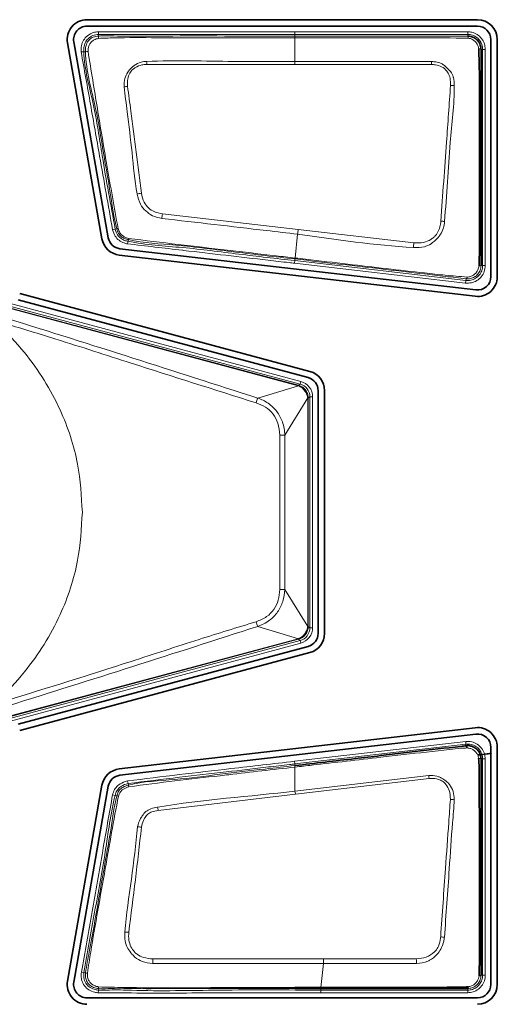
# Model space of a CAD drawing. Header units: millimetres. Extents: x 0 to 1118, y 0 to 864.
# Tile 25 of 86: x 532.58 to 537.08, y 171.63 to 180.88. Entities that reach past the tile are written whole.
import ezdxf

# ---------------------------------------------------------------- set-up
doc = ezdxf.new("R2010")
doc.units = ezdxf.units.MM

msp = doc.modelspace()

# ---------------------------------------------------------------- linework, layer by layer
at = {"color": 7, "linetype": 'Continuous', "lineweight": 35}
for p, q in [((536.890333, 180.879281), (533.216359, 180.879281)), ((533.216359, 180.818964), (536.890333, 180.818964)), ((536.79773, 180.725932), (536.797833, 180.725933)), ((533.03288, 180.660619), (533.357376, 178.820311)), ((533.416777, 178.830785), (533.092281, 180.671093)), ((537.016325, 180.692972), (537.016325, 178.46501)), ((537.076643, 178.46501), (537.076643, 180.692972)), ((536.875848, 178.339854), (533.52637, 178.727507)), ((533.519435, 178.667589), (536.868914, 178.279936)), ((535.313554, 177.573811), (532.583169, 178.305416)), ((532.567557, 178.247154), (535.297942, 177.515549)), ((535.391325, 177.39385), (535.391325, 175.112093)), ((535.451643, 175.112093), (535.451643, 177.39385)), ((535.297942, 174.990394), (532.567557, 174.25879)), ((532.583169, 174.200528), (535.313554, 174.932132)), ((536.868914, 174.226007), (533.519435, 173.838354)), ((533.52637, 173.778437), (536.875848, 174.16609)), ((536.783513, 174.056707), (536.783513, 174.056707)), ((536.783513, 174.056707), (536.792834, 174.035361)), ((537.016325, 174.040933), (537.016325, 171.812972)), ((537.076643, 171.812972), (537.076643, 174.040933)), ((533.357376, 173.685633), (533.03288, 171.845324)), ((533.092281, 171.83485), (533.416777, 173.675159)), ((536.923203, 171.900369), (536.923203, 171.900369)), ((535.172833, 171.783406), (535.172833, 171.783824)), ((535.172833, 171.775582), (535.172833, 171.783406)), ((535.172833, 171.775212), (535.172833, 171.775582)), ((536.890333, 171.68698), (533.216359, 171.68698))]:
    msp.add_line(p, q, dxfattribs=at)
at = {"color": 7, "linetype": 'Continuous', "lineweight": 18}
for p, q in [((533.323626, 180.766077), (533.32545, 180.741147)), ((533.32545, 180.741147), (533.326564, 180.725913)), ((535.172833, 180.741189), (535.172833, 180.766185)), ((535.172833, 180.766185), (536.79773, 180.766185)), ((535.172833, 180.725843), (535.172833, 180.741189)), ((536.79773, 180.741189), (535.172833, 180.741189)), ((535.172833, 180.725843), (535.172833, 180.709863)), ((535.172833, 180.487362), (535.172833, 180.709863)), ((536.79773, 180.741189), (536.79773, 180.766185)), ((536.79773, 180.725932), (536.79773, 180.741189)), ((533.161428, 180.577388), (533.186411, 180.578206)), ((533.201637, 180.578705), (533.186411, 180.578206)), ((536.93855, 180.6005), (536.923257, 180.6005)), ((536.93855, 178.568833), (536.93855, 180.6005)), ((536.93855, 180.6005), (536.963547, 180.6005)), ((536.963547, 180.6005), (536.963547, 178.568833)), ((535.172833, 180.459348), (535.172833, 180.487362)), ((536.456951, 180.458273), (535.172833, 180.459348)), ((533.926549, 179.05466), (535.203042, 178.906988)), ((533.457552, 178.904373), (533.481696, 178.910847)), ((533.481696, 178.910847), (533.496571, 178.914835)), ((535.173764, 178.639619), (535.198186, 178.86403)), ((535.203042, 178.906988), (536.290653, 178.782134)), ((533.597108, 178.772636), (533.602326, 178.797081)), ((533.605541, 178.812145), (533.602326, 178.797081)), ((535.168152, 178.590625), (535.171026, 178.615456)), ((536.77878, 178.404219), (535.168152, 178.590625)), ((535.172803, 178.630807), (535.171026, 178.615456)), ((535.171026, 178.615456), (536.781654, 178.429049)), ((535.172833, 178.630803), (535.172803, 178.630807)), ((535.172833, 178.639727), (535.173764, 178.639619)), ((535.172833, 178.630803), (535.172833, 178.631157)), ((536.923225, 178.568833), (536.93855, 178.568833)), ((536.93855, 178.568833), (536.963547, 178.568833)), ((536.781654, 178.429049), (536.77878, 178.404219)), ((536.781654, 178.429049), (536.783419, 178.444296)), ((532.483183, 178.215121), (535.227386, 177.479814)), ((535.204085, 177.438878), (532.472442, 178.170819)), ((532.473749, 178.1757), (535.205393, 177.443758)), ((535.220917, 177.45567), (532.476713, 178.190977)), ((535.227386, 177.479814), (535.220917, 177.45567)), ((534.822302, 177.323428), (535.205338, 177.43853)), ((535.204085, 177.438878), (535.205393, 177.443758)), ((535.205393, 177.443758), (535.220917, 177.45567)), ((535.292962, 177.324336), (535.077409, 176.975671)), ((535.292974, 175.177908), (535.292974, 177.323036)), ((535.292974, 177.323036), (535.298027, 177.323036)), ((535.31355, 177.334947), (535.298027, 177.323036)), ((535.298027, 177.323036), (535.298027, 175.177908)), ((535.31355, 175.165996), (535.31355, 177.334947)), ((535.338547, 177.334947), (535.31355, 177.334947)), ((535.338547, 177.334947), (535.338547, 175.165996)), ((535.077409, 176.975671), (535.077409, 175.525273)), ((535.077409, 175.525273), (535.292962, 175.176608)), ((535.205338, 175.062414), (534.822302, 175.177515)), ((535.292974, 175.177908), (535.298027, 175.177908)), ((535.298027, 175.177908), (535.31355, 175.165996)), ((535.338547, 175.165996), (535.31355, 175.165996)), ((532.472442, 174.330124), (535.204085, 175.062066)), ((535.204085, 175.062066), (535.205393, 175.057185)), ((535.205393, 175.057185), (532.473749, 174.325244)), ((532.476713, 174.309966), (535.220917, 175.045274)), ((535.227386, 175.021129), (532.483183, 174.285822)), ((535.220917, 175.045274), (535.205393, 175.057185)), ((535.220917, 175.045274), (535.227386, 175.021129)), ((535.168152, 173.910318), (536.778897, 174.096738)), ((536.781754, 174.071906), (535.171026, 173.885488)), ((536.781754, 174.071906), (536.778897, 174.096738)), ((536.783513, 174.056707), (536.781754, 174.071906)), ((535.171026, 173.885488), (535.168152, 173.910318)), ((535.172793, 173.870219), (535.171026, 173.885488)), ((535.172793, 173.870219), (535.172833, 173.870224)), ((536.93855, 173.932123), (536.923274, 173.932123)), ((536.93855, 171.900369), (536.93855, 173.932123)), ((536.93855, 173.932123), (536.963547, 173.932123)), ((536.963547, 173.932123), (536.963547, 171.90035)), ((535.172833, 173.630791), (535.172833, 173.855893)), ((535.172833, 173.630791), (536.43209, 173.77611)), ((533.596174, 173.725455), (533.602355, 173.701234)), ((533.602355, 173.701234), (533.60615, 173.686363)), ((536.434371, 173.747554), (535.176519, 173.60073)), ((533.457464, 173.596147), (533.481674, 173.58993)), ((533.496545, 173.586111), (533.481674, 173.58993)), ((535.176519, 173.60073), (533.886273, 173.448765)), ((535.416093, 171.783781), (535.441904, 172.010024)), ((535.441904, 172.053026), (536.31455, 172.053073)), ((533.163424, 171.927361), (533.188214, 171.924154)), ((533.188214, 171.924154), (533.203429, 171.922186)), ((536.923203, 171.900369), (536.93855, 171.900369)), ((536.93855, 171.900369), (536.963547, 171.90035)), ((533.322701, 171.734693), (533.325078, 171.759576)), ((533.326539, 171.774877), (533.325078, 171.759576)), ((535.415145, 171.775212), (535.415145, 171.759755)), ((535.415145, 171.759755), (536.797859, 171.759755)), ((535.415145, 171.734758), (535.415145, 171.759755)), ((536.797859, 171.734758), (535.415145, 171.734758)), ((536.797859, 171.759755), (536.797859, 171.775111)), ((536.797859, 171.759755), (536.797859, 171.734758))]:
    msp.add_line(p, q, dxfattribs=at)
at = {"color": 7, "linetype": 'Continuous', "lineweight": 18, "flags": 128}
for points in [[(535.172833, 180.741189), (535.122833, 180.741189), (534.922833, 180.741189), (534.122833, 180.741192), (533.959378, 180.741185), (533.32545, 180.741147)], [(535.172833, 180.459348), (535.072833, 180.459348), (534.672833, 180.45935), (534.272833, 180.459388), (533.778917, 180.459338)]]:
    msp.add_lwpolyline(points, dxfattribs=at)
at = {"color": 7, "linetype": 'Continuous', "lineweight": 35, "flags": 128}
msp.add_lwpolyline([(535.415145, 171.775212), (535.293995, 171.775212), (535.172833, 171.775211)], dxfattribs=at)
at = {"color": 7, "linetype": 'Continuous', "lineweight": 35}
for centre, radius, start, end in [((533.216359, 180.692972), 0.186309, 90, 190), ((533.216359, 180.692972), 0.125992, 90, 190), ((536.890333, 180.692972), 0.186309, 360, 90), ((536.890333, 180.692972), 0.125992, 0, 90), ((533.540855, 178.852663), 0.186309, 190, 263.3982272), ((533.540855, 178.852663), 0.125992, 190, 263.3982272), ((536.890333, 178.46501), 0.186309, 263.3982272, 360), ((536.890333, 178.46501), 0.125992, 263.3982272, 0), ((535.265333, 177.39385), 0.186309, 360, 75), ((535.265333, 177.39385), 0.125992, 360, 75), ((535.265333, 175.112093), 0.125992, 285, 0), ((535.265333, 175.112093), 0.186309, 285, 0), ((536.890333, 174.040933), 0.186309, 0, 96.6017728), ((536.890333, 174.040933), 0.125992, 0, 96.6017728), ((533.540855, 173.65328), 0.186309, 96.6017728, 170), ((533.540855, 173.65328), 0.125992, 96.6017728, 170), ((533.216359, 171.812972), 0.186309, 170, 270), ((533.216359, 171.812972), 0.125992, 170, 270), ((536.890333, 171.812972), 0.186309, 270, 0), ((536.890333, 171.812972), 0.125992, 270, 0)]:
    msp.add_arc(centre, radius, start, end, dxfattribs=at)
at = {"color": 7, "linetype": 'Continuous', "lineweight": 18}
for centre, radius, start, end in [((533.396515, 180.711839), 0.071353, 168.6235425, 186.690812), ((536.765711, 180.707718), 0.036837, 356.222306, 29.6338561), ((533.226798, 180.446905), 0.13418, 90.2816371, 100.8079593), ((536.904268, 180.567577), 0.038007, 60.0256606, 93.9528597), ((526.266654, 180.157823), 7.518311, 2.2984148, 2.5119944), ((542.777504, 180.155944), 6.32778, 177.0085425, 177.261478), ((533.637829, 179.885192), 0.370234, 96.1226831, 101.1687303), ((536.636336, 179.916432), 0.345454, 84.242238, 90.0349951), ((533.832511, 178.682667), 0.57616, 100.4615752, 104.4794507), ((538.547824, 178.38225), 4.669937, 171.7213765, 172.2532532), ((536.462361, 178.172624), 0.818195, 81.6999199, 84.1832619), ((533.49033, 178.980502), 0.065962, 275.4289687, 286.145628), ((541.984292, 178.118672), 6.826916, 173.3691705, 173.7319919), ((533.676463, 178.808109), 0.071036, 166.9114308, 176.7431281), ((552.455829, 177.875404), 16.190587, 176.7895564, 176.9418457), ((536.907048, 178.600746), 0.035779, 266.7198309, 296.8818742), ((536.76985, 178.461939), 0.022257, 307.5622082, 355.8463081), ((535.219753, 177.434704), 0.014914, 145.371264, 165.1344094), ((535.199685, 177.166574), 0.408682, 157.4304192, 164.0440111), ((535.292997, 177.33925), 0.014914, 269.8655906, 289.628736), ((535.023056, 179.424592), 2.449524, 270.1460938, 271.2714438), ((535.023056, 173.076352), 2.449524, 88.7285562, 89.8539062), ((535.199685, 175.33437), 0.408682, 195.9559889, 202.5695808), ((535.292997, 175.161694), 0.014914, 70.371264, 90.1344094), ((535.219753, 175.06624), 0.014914, 194.8655906, 214.628736), ((536.903508, 173.897355), 0.039994, 60.3808366, 94.0719947), ((532.419381, 173.44126), 4.026656, 4.3625081, 4.7701289), ((533.695141, 173.694581), 0.08937, 185.2759751, 195.5567056), ((533.491587, 173.511486), 0.07479, 74.1732915, 86.1982988), ((532.455732, 173.282362), 2.73935, 6.6740084, 7.3074615), ((536.627335, 173.200872), 0.351462, 82.9523336, 88.7450673), ((531.894742, 173.114477), 2.019392, 9.5285455, 10.4292864), ((533.656409, 172.912827), 0.384332, 79.1009549, 84.5397978), ((533.548389, 171.513771), 0.792223, 85.5367227, 88.2506456), ((536.449134, 171.376136), 0.889223, 81.611068, 83.8936404), ((551.325136, 171.045297), 17.517154, 176.7011581, 176.8414963), ((499.157616, 171.049339), 37.170489, 1.4810306, 1.5473761), ((533.224079, 171.965936), 0.048378, 244.7321213, 264.9915127), ((533.35804, 171.785379), 0.033205, 171.8589232, 198.4370604), ((536.78306, 171.790871), 0.021619, 313.1989779, 2.223985)]:
    msp.add_arc(centre, radius, start, end, dxfattribs=at)
for centre, major_axis, ratio, start_param, end_param in [((535.188524, 177.334912), (0.119032, 0.091336), 0.99975805, 5.6288037, 6.93756691), ((535.18187, 177.36429), (0.043988, 0.06462), 0.95492196, 0.30443435, 0.32176931), ((535.170239, 177.320882), (0.071712, 0.106215), 0.97257918, 0.30615523, 0.3234902), ((535.188524, 177.334912), (0.099203, 0.076121), 0.99966132, 5.6288037, 6.93756691), ((535.215178, 177.320882), (0.073803, 0.025764), 0.95492196, 5.961416, 5.97875096), ((535.170239, 177.320882), (0.121156, 0.041778), 0.97257918, 5.95969511, 5.97703007), ((535.188524, 175.166031), (0.099203, -0.076121), 0.99966132, 5.6288037, 6.93756691), ((535.188524, 175.166031), (0.119032, -0.091336), 0.99975805, 5.6288037, 6.93756691), ((535.215178, 175.180062), (0.073803, -0.025764), 0.95492196, 0.30443435, 0.32176931), ((535.170239, 175.180062), (0.121156, -0.041778), 0.97257918, 0.30615523, 0.3234902), ((535.18187, 175.136653), (-0.043988, 0.06462), 0.95492196, 2.81982334, 2.83715831), ((535.170239, 175.180062), (-0.071712, 0.106215), 0.97257918, 2.81810246, 2.83543742)]:
    msp.add_ellipse(centre, major_axis=major_axis, ratio=ratio, start_param=start_param, end_param=end_param, dxfattribs=at)
for points, knots in [([(533.161428, 180.577388), (533.161393, 180.592009), (533.161314, 180.624788), (533.174726, 180.6753), (533.209598, 180.722401), (533.256579, 180.754894), (533.29816, 180.76411), (533.318953, 180.765716), (533.323626, 180.766077)], [0, 0, 0, 0, 0.15699138, 0.35197905, 0.54931284, 0.77567241, 0.94958869, 1, 1, 1, 1]), ([(533.32545, 180.741147), (533.325445, 180.741147), (533.307328, 180.739821), (533.270785, 180.734397), (533.227332, 180.703963), (533.197603, 180.664152), (533.186241, 180.620307), (533.186357, 180.591529), (533.186411, 180.578206)], [0, 0, 0, 0, 0.0000623, 0.22625703, 0.44860416, 0.64189766, 0.83421909, 1, 1, 1, 1]), ([(533.201637, 180.578705), (533.201637, 180.57871), (533.201198, 180.591904), (533.201649, 180.618647), (533.212286, 180.659224), (533.238809, 180.69316), (533.277353, 180.720054), (533.309368, 180.724673), (533.326559, 180.725913), (533.326564, 180.725913)], [0, 0, 0, 0, 0.00006885, 0.18186195, 0.36744029, 0.56611347, 0.76228664, 0.99993115, 1, 1, 1, 1]), ([(533.323626, 180.766077), (533.535545, 180.76612), (533.959382, 180.766207), (534.575785, 180.76618), (534.980268, 180.766184), (535.172833, 180.766185)], [0, 0, 0, 0, 0.34379946, 0.68759891, 1, 1, 1, 1]), ([(535.172833, 180.709863), (535.1395, 180.709862), (534.972833, 180.709853), (534.539491, 180.710157), (534.005204, 180.708127), (533.555996, 180.712299), (533.373693, 180.705355), (533.325648, 180.703525)], [0, 0, 0, 0, 0.054133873, 0.270669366, 0.703740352, 0.921922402, 1, 1, 1, 1]), ([(533.326564, 180.725913), (533.326569, 180.725914), (533.374322, 180.729359), (533.607191, 180.720401), (534.023839, 180.727944), (534.59148, 180.725273), (534.974528, 180.725649), (535.172833, 180.725843)], [0, 0, 0, 0, 0.00000812, 0.07792208, 0.3775579, 0.67775905, 1, 1, 1, 1]), ([(535.172833, 180.725843), (535.361366, 180.725842), (535.605417, 180.72584), (535.997832, 180.725843), (536.350951, 180.725818), (536.648517, 180.725894), (536.79773, 180.725932)], [0, 0, 0, 0, 0.3480759, 0.45057497, 0.72449473, 1, 1, 1, 1]), ([(536.802468, 180.705291), (536.651672, 180.707235), (536.352527, 180.711092), (535.904977, 180.709551), (535.512566, 180.70992), (535.268513, 180.709879), (535.172833, 180.709863)], [0, 0, 0, 0, 0.27761646, 0.55072987, 0.82386526, 1, 1, 1, 1]), ([(536.79773, 180.766185), (536.810587, 180.765302), (536.842004, 180.763145), (536.888962, 180.74251), (536.930617, 180.704589), (536.958333, 180.655157), (536.961829, 180.618505), (536.963547, 180.6005)], [0, 0, 0, 0, 0.14854202, 0.36299607, 0.57759372, 0.79248934, 1, 1, 1, 1]), ([(536.93855, 180.6005), (536.937091, 180.615791), (536.934121, 180.646915), (536.910583, 180.688888), (536.875213, 180.721084), (536.835337, 180.738608), (536.808654, 180.740439), (536.79773, 180.741189)], [0, 0, 0, 0, 0.207524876, 0.422405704, 0.636964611, 0.851374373, 1, 1, 1, 1]), ([(536.901648, 180.605493), (536.899546, 180.615893), (536.895278, 180.637015), (536.877718, 180.665116), (536.853389, 180.687481), (536.827263, 180.701472), (536.80942, 180.70422), (536.802468, 180.705291)], [0, 0, 0, 0, 0.20921341, 0.42491469, 0.64329834, 0.86101803, 1, 1, 1, 1]), ([(533.325648, 180.703525), (533.311139, 180.700058), (533.286387, 180.694144), (533.257579, 180.671983), (533.238159, 180.647076), (533.227919, 180.615346), (533.226764, 180.593113), (533.226139, 180.581083)], [0, 0, 0, 0, 0.25450347, 0.43418302, 0.61624053, 0.79235438, 1, 1, 1, 1]), ([(533.457552, 178.904373), (533.416769, 179.134709), (533.347157, 179.527858), (533.249636, 180.08574), (533.190932, 180.412938), (533.161428, 180.577388)], [0, 0, 0, 0, 0.41303529, 0.7049902, 1, 1, 1, 1]), ([(533.186411, 180.578206), (533.186411, 180.578201), (533.191843, 180.412373), (533.285405, 180.09006), (533.367594, 179.532466), (533.439576, 179.140312), (533.481696, 178.910847)], [0, 0, 0, 0, 0.00000885, 0.29395229, 0.58686231, 1, 1, 1, 1]), ([(533.496571, 178.914835), (533.49657, 178.91484), (533.459459, 179.053487), (533.438286, 179.254977), (533.36874, 179.629739), (533.310687, 180.04479), (533.207695, 180.39683), (533.201637, 180.5787), (533.201637, 180.578705)], [0, 0, 0, 0, 0.000008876, 0.25488132, 0.357626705, 0.676790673, 0.999991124, 1, 1, 1, 1]), ([(533.226139, 180.581083), (533.240955, 180.491629), (533.270583, 180.312746), (533.328488, 179.956279), (533.406086, 179.490773), (533.473208, 179.115451), (533.508673, 178.917141)], [0, 0, 0, 0, 0.16116917, 0.32229284, 0.6419194, 1, 1, 1, 1]), ([(533.566115, 180.248415), (533.565952, 180.275337), (533.565657, 180.324036), (533.596721, 180.383875), (533.628914, 180.423207), (533.668559, 180.458177), (533.71803, 180.482602), (533.759845, 180.48592), (533.777741, 180.48734)], [0, 0, 0, 0, 0.22300365, 0.40338974, 0.55061804, 0.6497952, 0.85011962, 1, 1, 1, 1]), ([(533.778917, 180.459338), (533.762819, 180.45831), (533.725533, 180.455928), (533.680744, 180.436737), (533.642179, 180.410158), (533.614141, 180.374733), (533.595593, 180.319213), (533.597359, 180.276852), (533.59834, 180.253315)], [0, 0, 0, 0, 0.15263167, 0.35353354, 0.4532658, 0.59721762, 0.77620853, 1, 1, 1, 1]), ([(533.777741, 180.48734), (533.777923, 180.487347), (534.050584, 180.499204), (534.51596, 180.483917), (534.980753, 180.486355), (535.172833, 180.487362)], [0, 0, 0, 0, 0.00039228, 0.58690391, 1, 1, 1, 1]), ([(535.172833, 180.487362), (535.258485, 180.48743), (535.68699, 180.487771), (536.115494, 180.486883), (536.458347, 180.486172)], [0, 0, 0, 0, 0.19988534, 1, 1, 1, 1]), ([(536.636125, 180.261887), (536.635988, 180.284838), (536.635753, 180.324274), (536.620141, 180.370306), (536.593274, 180.407308), (536.555495, 180.441546), (536.502036, 180.45583), (536.469418, 180.457597), (536.456951, 180.458273)], [0, 0, 0, 0, 0.22645903, 0.38911124, 0.46973595, 0.6779823, 0.87692197, 1, 1, 1, 1]), ([(536.458347, 180.486172), (536.458568, 180.486161), (536.471814, 180.485465), (536.5027, 180.483092), (536.539206, 180.473892), (536.580194, 180.449381), (536.608606, 180.421204), (536.643578, 180.384269), (536.657309, 180.35706), (536.669561, 180.313651), (536.670315, 180.285464), (536.670993, 180.260144)], [0, 0, 0, 0, 0.00191325, 0.11433819, 0.26754879, 0.31996496, 0.52705556, 0.61072381, 0.7580582, 0.78266721, 1, 1, 1, 1]), ([(533.688452, 179.240526), (533.688361, 179.241016), (533.664567, 179.369614), (533.644258, 179.629534), (533.599625, 179.964373), (533.575311, 180.170467), (533.566115, 180.248415)], [0, 0, 0, 0, 0.00146883, 0.38580516, 0.76770253, 1, 1, 1, 1]), ([(533.59834, 180.253315), (533.608452, 180.175701), (533.635232, 179.970156), (533.678205, 179.635491), (533.711309, 179.378168), (533.727894, 179.249249)], [0, 0, 0, 0, 0.23238594, 0.61542465, 1, 1, 1, 1]), ([(536.545283, 178.986607), (536.554134, 179.110462), (536.571832, 179.35813), (536.602439, 179.783456), (536.623624, 180.084343), (536.636125, 180.261887)], [0, 0, 0, 0, 0.29081864, 0.5815372, 1, 1, 1, 1]), ([(536.670993, 180.260144), (536.670995, 180.25982), (536.671973, 180.081218), (536.634183, 179.780221), (536.608414, 179.35424), (536.589796, 179.106367), (536.580474, 178.982249)], [0, 0, 0, 0, 0.00075964, 0.41899606, 0.70907369, 1, 1, 1, 1]), ([(533.920507, 179.011732), (533.92031, 179.011761), (533.89031, 179.016137), (533.834615, 179.03114), (533.7667, 179.080148), (533.71069, 179.148132), (533.696425, 179.207402), (533.688452, 179.240526)], [0, 0, 0, 0, 0.00170784, 0.25996388, 0.48325888, 0.71121182, 1, 1, 1, 1]), ([(533.727894, 179.249249), (533.734668, 179.219852), (533.746441, 179.168767), (533.791026, 179.107334), (533.852718, 179.069837), (533.900408, 179.060033), (533.926549, 179.05466)], [0, 0, 0, 0, 0.29808075, 0.5179957, 0.73579296, 1, 1, 1, 1]), ([(535.198186, 178.86403), (535.10011, 178.875367), (534.674215, 178.924596), (534.248323, 178.973834), (533.920507, 179.011732)], [0, 0, 0, 0, 0.23028383, 1, 1, 1, 1]), ([(536.580474, 178.982249), (536.580455, 178.982073), (536.578238, 178.961848), (536.572381, 178.919607), (536.549261, 178.8707), (536.522005, 178.836233), (536.497747, 178.80957), (536.461409, 178.776864), (536.423386, 178.755466), (536.36274, 178.737764), (536.323009, 178.738511), (536.2883, 178.739164)], [0, 0, 0, 0, 0.0012586, 0.14395877, 0.29969622, 0.37713902, 0.45519014, 0.55386193, 0.72271857, 0.75776241, 1, 1, 1, 1]), ([(536.290653, 178.782134), (536.3217, 178.781052), (536.377345, 178.779113), (536.440593, 178.806175), (536.477929, 178.832734), (536.499354, 178.855109), (536.520466, 178.886449), (536.538944, 178.930485), (536.543178, 178.967971), (536.545283, 178.986607)], [0, 0, 0, 0, 0.24865499, 0.44566097, 0.54288113, 0.61901063, 0.69516295, 0.84844878, 1, 1, 1, 1]), ([(533.597108, 178.772636), (533.586224, 178.775115), (533.558054, 178.781532), (533.516183, 178.803626), (533.476131, 178.84608), (533.464124, 178.883755), (533.457552, 178.904373)], [0, 0, 0, 0, 0.16409222, 0.42471343, 0.68516941, 1, 1, 1, 1]), ([(533.481696, 178.910847), (533.481697, 178.910842), (533.486573, 178.892657), (533.497844, 178.860003), (533.53178, 178.823668), (533.567883, 178.804841), (533.592359, 178.799327), (533.602326, 178.797081)], [0, 0, 0, 0, 0.0000851, 0.32025557, 0.57391941, 0.82649576, 1, 1, 1, 1]), ([(533.605541, 178.812145), (533.605536, 178.812146), (533.593275, 178.814758), (533.568583, 178.820555), (533.536236, 178.840752), (533.509374, 178.872349), (533.500647, 178.899611), (533.496573, 178.914831), (533.496571, 178.914835)], [0, 0, 0, 0, 0.000093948, 0.235605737, 0.472383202, 0.703877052, 0.999906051, 1, 1, 1, 1]), ([(533.508673, 178.917141), (533.513665, 178.902908), (533.52205, 178.878999), (533.546181, 178.852335), (533.573457, 178.83346), (533.595397, 178.827449), (533.607272, 178.824196)], [0, 0, 0, 0, 0.31299275, 0.5257676, 0.74333849, 1, 1, 1, 1]), ([(536.2883, 178.739164), (536.287909, 178.739185), (535.922666, 178.758216), (535.560232, 178.811151), (535.198186, 178.86403)], [0, 0, 0, 0, 0.00106991, 1, 1, 1, 1]), ([(535.168152, 178.590625), (535.151596, 178.592542), (535.068815, 178.602122), (534.72114, 178.642396), (534.386138, 178.680796), (533.945296, 178.732385), (533.769284, 178.752732), (533.597108, 178.772636)], [0, 0, 0, 0, 0.03161452, 0.15807259, 0.66390487, 0.67123042, 1, 1, 1, 1]), ([(533.602326, 178.797081), (533.602331, 178.79708), (533.771073, 178.761067), (534.122124, 178.744654), (534.643447, 178.674545), (534.995163, 178.635153), (535.171026, 178.615456)], [0, 0, 0, 0, 0.0000095, 0.32778162, 0.66388191, 1, 1, 1, 1]), ([(535.172803, 178.630807), (534.98586, 178.651664), (534.611976, 178.69338), (534.091324, 178.764529), (533.752001, 178.78095), (533.605546, 178.812144), (533.605541, 178.812145)], [0, 0, 0, 0, 0.35759702, 0.71519403, 0.99999049, 1, 1, 1, 1]), ([(533.607272, 178.824196), (533.762847, 178.804943), (534.071845, 178.766704), (534.534778, 178.71389), (534.901005, 178.671219), (535.113694, 178.646579), (535.172833, 178.639727)], [0, 0, 0, 0, 0.29832795, 0.59253128, 0.88670137, 1, 1, 1, 1]), ([(533.172833, 176.250472), (533.164047, 176.401708), (533.144851, 176.73211), (532.969926, 177.251666), (532.630301, 177.797582), (532.077918, 178.300241), (531.325777, 178.662753), (530.447818, 178.795826), (529.569948, 178.662753), (528.817565, 178.300241), (528.265928, 177.797582), (527.92408, 177.251666), (527.75565, 176.73211), (527.707812, 176.250472), (527.75565, 175.768833), (527.92408, 175.249278), (528.265928, 174.703361), (528.817565, 174.200703), (529.569948, 173.838191), (530.447818, 173.705118), (531.325777, 173.838191), (532.077918, 174.200703), (532.630301, 174.703361), (532.969926, 175.249278), (533.144851, 175.768833), (533.164047, 176.099236), (533.172833, 176.250472)], [0, 0, 0, 0, 0.0276716, 0.06045364, 0.09920183, 0.1443784, 0.19538975, 0.25, 0.30461025, 0.3556216, 0.40079817, 0.43954636, 0.4723284, 0.5, 0.5276716, 0.56045364, 0.59920183, 0.6443784, 0.69538975, 0.75, 0.80461025, 0.8556216, 0.90079817, 0.93954636, 0.9723284, 1, 1, 1, 1]), ([(535.172833, 178.639727), (535.172833, 178.63722), (535.172833, 178.633072), (535.172833, 178.6317), (535.172833, 178.631157)], [0, 0, 0, 0, 0.60465443, 1, 1, 1, 1]), ([(536.783419, 178.444296), (536.783414, 178.444297), (536.718654, 178.452004), (536.586319, 178.466989), (536.197751, 178.512437), (535.725877, 178.566751), (535.31978, 178.613784), (535.172833, 178.630803)], [0, 0, 0, 0, 0.000008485, 0.122720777, 0.243420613, 0.726230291, 1, 1, 1, 1]), ([(535.173764, 178.639619), (535.206875, 178.63578), (535.372433, 178.616584), (535.778802, 178.569393), (536.216853, 178.518864), (536.590577, 178.476475), (536.723791, 178.465798), (536.792049, 178.460327)], [0, 0, 0, 0, 0.06141124, 0.3070562, 0.75370091, 0.87379806, 1, 1, 1, 1]), ([(536.963547, 178.568833), (536.961598, 178.54961), (536.957763, 178.511782), (536.928368, 178.461938), (536.885981, 178.424954), (536.833681, 178.403107), (536.796864, 178.403853), (536.77878, 178.404219)], [0, 0, 0, 0, 0.2064083, 0.40618072, 0.60608865, 0.80651192, 1, 1, 1, 1]), ([(536.781654, 178.429049), (536.781659, 178.429049), (536.796791, 178.427298), (536.828394, 178.428802), (536.872656, 178.446473), (536.908681, 178.47811), (536.933635, 178.520368), (536.936894, 178.552501), (536.93855, 178.568833)], [0, 0, 0, 0, 0.0000687, 0.19354138, 0.39393312, 0.59378674, 0.79354123, 1, 1, 1, 1]), ([(536.923225, 178.568833), (536.923225, 178.568828), (536.92324, 178.553709), (536.917911, 178.524547), (536.895976, 178.487043), (536.864005, 178.459544), (536.82496, 178.444021), (536.796948, 178.442703), (536.783424, 178.444295), (536.783419, 178.444296)], [0, 0, 0, 0, 0.00007123, 0.21569614, 0.41149031, 0.60865516, 0.80478394, 0.99992291, 1, 1, 1, 1]), ([(536.792049, 178.460327), (536.802726, 178.461547), (536.824283, 178.46401), (536.853741, 178.478844), (536.878262, 178.500603), (536.897138, 178.529815), (536.902265, 178.552775), (536.905, 178.565026)], [0, 0, 0, 0, 0.19184183, 0.38734324, 0.5804342, 0.77613873, 1, 1, 1, 1]), ([(534.806748, 177.27892), (534.41442, 177.402832), (533.786039, 177.601299), (533.005338, 177.854227), (532.612279, 177.97382), (532.456615, 178.021183)], [0, 0, 0, 0, 0.50095047, 0.80235959, 1, 1, 1, 1]), ([(532.473063, 178.069636), (532.865275, 177.94667), (533.649845, 177.700691), (534.431434, 177.449198), (534.822302, 177.323428)], [0, 0, 0, 0, 0.49990603, 1, 1, 1, 1]), ([(535.292962, 177.324336), (535.292962, 177.32434), (535.29182, 177.334388), (535.286264, 177.357144), (535.268562, 177.390367), (535.240548, 177.420026), (535.217495, 177.433745), (535.205342, 177.438528), (535.205338, 177.43853)], [0, 0, 0, 0, 0.00009876, 0.2050229, 0.46865691, 0.73520608, 0.99990124, 1, 1, 1, 1]), ([(535.207481, 177.443179), (535.220735, 177.437908), (535.247071, 177.427437), (535.27675, 177.396389), (535.294579, 177.361025), (535.296955, 177.3362), (535.298007, 177.325202)], [0, 0, 0, 0, 0.26720543, 0.5309258, 0.79219436, 1, 1, 1, 1]), ([(534.822302, 177.323428), (534.822307, 177.323427), (534.857029, 177.311779), (534.924362, 177.279221), (535.00659, 177.201866), (535.062281, 177.097361), (535.075929, 177.017822), (535.077409, 176.975676), (535.077409, 176.975671)], [0, 0, 0, 0, 0.0000326, 0.24070647, 0.48294512, 0.7243193, 0.9999674, 1, 1, 1, 1]), ([(535.029302, 176.975076), (535.026268, 177.012908), (535.020627, 177.083255), (534.97141, 177.175692), (534.898662, 177.243867), (534.837483, 177.267199), (534.806748, 177.27892)], [0, 0, 0, 0, 0.27843256, 0.51772332, 0.75771665, 1, 1, 1, 1]), ([(535.029302, 175.525868), (535.029447, 175.559199), (535.030175, 175.725854), (535.031714, 176.208925), (535.030298, 176.658667), (535.029302, 176.975076)], [0, 0, 0, 0, 0.069001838, 0.345010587, 1, 1, 1, 1]), ([(534.806748, 175.222023), (534.841559, 175.235676), (534.906273, 175.261057), (534.97828, 175.334969), (535.021875, 175.424997), (535.026765, 175.491411), (535.029302, 175.525868)], [0, 0, 0, 0, 0.27460609, 0.510484, 0.74602385, 1, 1, 1, 1]), ([(535.077409, 175.525273), (535.077409, 175.525268), (535.07606, 175.486866), (535.064138, 175.411872), (535.014414, 175.310104), (534.932835, 175.226694), (534.861714, 175.190737), (534.822307, 175.177517), (534.822302, 175.177515)], [0, 0, 0, 0, 0.000032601, 0.251189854, 0.488484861, 0.726813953, 0.999967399, 1, 1, 1, 1]), ([(532.456615, 174.47976), (532.848742, 174.601308), (533.455678, 174.789439), (534.23395, 175.045891), (534.62781, 175.167001), (534.806748, 175.222023)], [0, 0, 0, 0, 0.4990281, 0.77239894, 1, 1, 1, 1]), ([(534.822302, 175.177515), (534.431447, 175.051749), (533.649858, 174.800257), (532.865287, 174.554278), (532.473063, 174.431307)], [0, 0, 0, 0, 0.50007782, 1, 1, 1, 1]), ([(535.205338, 175.062414), (535.205342, 175.062415), (535.216542, 175.066823), (535.238685, 175.079635), (535.266585, 175.10789), (535.285566, 175.141679), (535.291704, 175.165542), (535.292962, 175.176603), (535.292962, 175.176608)], [0, 0, 0, 0, 0.00009875, 0.24399593, 0.50861124, 0.77430763, 0.99990125, 1, 1, 1, 1]), ([(535.298007, 175.175741), (535.29676, 175.163647), (535.294075, 175.137619), (535.2747, 175.10174), (535.24499, 175.072359), (535.219729, 175.06253), (535.207481, 175.057765)], [0, 0, 0, 0, 0.22837881, 0.49150355, 0.75343262, 1, 1, 1, 1]), ([(536.778897, 174.096738), (536.798489, 174.096976), (536.836786, 174.097442), (536.889797, 174.073561), (536.931198, 174.035479), (536.958478, 173.986165), (536.961887, 173.94982), (536.963547, 173.932123)], [0, 0, 0, 0, 0.20934485, 0.40921516, 0.60919947, 0.80971542, 1, 1, 1, 1]), ([(536.93855, 173.932123), (536.93714, 173.947154), (536.934244, 173.978017), (536.911077, 174.019887), (536.875928, 174.05222), (536.830917, 174.072502), (536.798394, 174.072107), (536.781754, 174.071906)], [0, 0, 0, 0, 0.1903291, 0.39081231, 0.59074467, 0.79060303, 1, 1, 1, 1]), ([(536.792834, 174.035361), (536.773588, 174.034813), (536.718, 174.033229), (536.519241, 174.008657), (536.267287, 173.981769), (535.836134, 173.931917), (535.495238, 173.892936), (535.226239, 173.862029), (535.172833, 173.855893)], [0, 0, 0, 0, 0.035429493, 0.102332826, 0.368563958, 0.501706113, 0.901071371, 1, 1, 1, 1]), ([(536.900668, 173.937248), (536.898595, 173.947501), (536.894419, 173.968154), (536.877467, 173.995432), (536.85414, 174.016967), (536.825225, 174.032074), (536.803779, 174.034251), (536.792834, 174.035361)], [0, 0, 0, 0, 0.19674733, 0.39631353, 0.59479534, 0.79319804, 1, 1, 1, 1]), ([(533.596174, 173.725455), (533.75855, 173.745445), (534.083298, 173.785426), (534.607509, 173.84521), (534.969084, 173.8872), (535.168152, 173.910318)], [0, 0, 0, 0, 0.310081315, 0.620157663, 1, 1, 1, 1]), ([(535.171026, 173.885488), (535.15447, 173.883571), (535.071689, 173.873991), (534.856456, 173.849109), (534.511434, 173.808994), (534.071137, 173.758735), (533.76362, 173.721015), (533.602355, 173.701234)], [0, 0, 0, 0, 0.03165639, 0.15828194, 0.41153304, 0.69140068, 1, 1, 1, 1]), ([(533.60615, 173.686363), (533.606154, 173.686365), (533.747958, 173.722481), (534.04004, 173.731327), (534.46735, 173.790603), (534.844715, 173.831941), (535.0797, 173.859358), (535.172793, 173.870219)], [0, 0, 0, 0, 0.00000951, 0.27838384, 0.55002677, 0.82173468, 1, 1, 1, 1]), ([(535.172833, 173.870224), (535.172833, 173.869419), (535.172833, 173.867899), (535.172833, 173.860738), (535.172833, 173.856395), (535.172833, 173.855893)], [0, 0, 0, 0, 0.49909024, 0.9421144, 1, 1, 1, 1]), ([(535.172833, 173.855893), (535.172828, 173.855892), (534.965012, 173.833011), (534.730591, 173.805218), (534.354213, 173.761707), (534.04023, 173.727339), (533.753828, 173.68966), (533.609045, 173.670613)], [0, 0, 0, 0, 0.00000952, 0.39829955, 0.44970057, 0.72181073, 1, 1, 1, 1]), ([(536.43209, 173.77611), (536.432257, 173.776121), (536.439037, 173.776569), (536.470087, 173.778328), (536.503311, 173.773234), (536.543278, 173.758145), (536.574259, 173.740083), (536.620276, 173.703396), (536.659, 173.646574), (536.671129, 173.589311), (536.670579, 173.556856), (536.670457, 173.549678)], [0, 0, 0, 0, 0.001347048, 0.054783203, 0.251020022, 0.264575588, 0.400928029, 0.539476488, 0.73689323, 0.941814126, 1, 1, 1, 1]), ([(533.457464, 173.596147), (533.459757, 173.604485), (533.466478, 173.628916), (533.487038, 173.66651), (533.532506, 173.704902), (533.572317, 173.717753), (533.596174, 173.725455)], [0, 0, 0, 0, 0.12945295, 0.37935315, 0.62805814, 1, 1, 1, 1]), ([(533.602355, 173.701234), (533.60235, 173.701233), (533.580776, 173.695727), (533.54616, 173.682892), (533.506726, 173.650516), (533.489454, 173.618375), (533.483737, 173.597472), (533.481674, 173.58993)], [0, 0, 0, 0, 0.00008642, 0.38456236, 0.62565726, 0.86493818, 1, 1, 1, 1]), ([(533.496545, 173.586111), (533.496547, 173.586116), (533.498241, 173.592729), (533.503824, 173.612676), (533.520055, 173.642805), (533.557302, 173.670661), (533.587493, 173.681611), (533.606145, 173.686362), (533.60615, 173.686363)], [0, 0, 0, 0, 0.00009531, 0.13017947, 0.39568402, 0.63301203, 0.99990469, 1, 1, 1, 1]), ([(536.635032, 173.55225), (536.633679, 173.580776), (536.631303, 173.630896), (536.599811, 173.688712), (536.563245, 173.724536), (536.5145, 173.745078), (536.470084, 173.750171), (536.440766, 173.748022), (536.434371, 173.747554)], [0, 0, 0, 0, 0.26183968, 0.46005156, 0.59447295, 0.72855033, 0.94079119, 1, 1, 1, 1]), ([(533.163424, 171.927361), (533.196781, 172.117439), (533.263493, 172.497594), (533.361871, 173.053792), (533.426416, 173.419996), (533.457464, 173.596147)], [0, 0, 0, 0, 0.341663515, 0.683327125, 1, 1, 1, 1]), ([(533.481674, 173.58993), (533.481673, 173.589925), (533.437346, 173.417303), (533.393128, 173.047363), (533.286444, 172.494009), (533.220935, 172.113979), (533.188214, 171.924154)], [0, 0, 0, 0, 0.000008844, 0.316104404, 0.658394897, 1, 1, 1, 1]), ([(533.203429, 171.922186), (533.203429, 171.922191), (533.2121, 171.988728), (533.278247, 172.315076), (533.347048, 172.75682), (533.440248, 173.243788), (533.46777, 173.473794), (533.496544, 173.586106), (533.496545, 173.586111)], [0, 0, 0, 0, 0.000008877, 0.119308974, 0.590298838, 0.794033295, 0.999991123, 1, 1, 1, 1]), ([(533.511984, 173.583441), (533.490475, 173.469435), (533.447694, 173.242679), (533.363528, 172.753783), (533.281471, 172.313591), (533.230258, 171.984578), (533.219855, 171.917742)], [0, 0, 0, 0, 0.205801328, 0.409335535, 0.880013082, 1, 1, 1, 1]), ([(533.525122, 173.614596), (533.52512, 173.614592), (533.522891, 173.610542), (533.517583, 173.600535), (533.514063, 173.589788), (533.511984, 173.583441)], [0, 0, 0, 0, 0.00044284, 0.40961025, 1, 1, 1, 1]), ([(533.609045, 173.670613), (533.592293, 173.664679), (533.565965, 173.655354), (533.538501, 173.633779), (533.528593, 173.62021), (533.525125, 173.614601), (533.525122, 173.614596)], [0, 0, 0, 0, 0.51408695, 0.80793171, 0.99985472, 1, 1, 1, 1]), ([(533.880771, 173.480031), (533.881043, 173.480077), (534.308601, 173.551972), (534.742873, 173.577303), (535.172828, 173.63079), (535.172833, 173.630791)], [0, 0, 0, 0, 0.000634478, 0.999988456, 1, 1, 1, 1]), ([(536.543725, 172.260314), (536.558519, 172.474688), (536.583288, 172.83359), (536.614809, 173.263893), (536.629967, 173.480032), (536.635032, 173.55225)], [0, 0, 0, 0, 0.49689791, 0.83190058, 1, 1, 1, 1]), ([(536.670457, 173.549678), (536.670453, 173.549468), (536.668926, 173.476478), (536.647387, 173.260277), (536.620881, 172.829277), (536.594588, 172.470442), (536.578864, 172.255845)], [0, 0, 0, 0, 0.00048697, 0.16920279, 0.50315481, 1, 1, 1, 1]), ([(533.69298, 173.295415), (533.693045, 173.295743), (533.697904, 173.320001), (533.709069, 173.356226), (533.738734, 173.402097), (533.769066, 173.439103), (533.819326, 173.469), (533.85869, 173.476067), (533.880771, 173.480031)], [0, 0, 0, 0, 0.00354987, 0.26246858, 0.39305279, 0.58001592, 0.76440466, 1, 1, 1, 1]), ([(533.886273, 173.448765), (533.866136, 173.44525), (533.832291, 173.439343), (533.787992, 173.417046), (533.763357, 173.385921), (533.741583, 173.34406), (533.734097, 173.311833), (533.729078, 173.290226)], [0, 0, 0, 0, 0.25020055, 0.42051011, 0.59473829, 0.72829575, 1, 1, 1, 1]), ([(533.572573, 172.305625), (533.572593, 172.305899), (533.584573, 172.471973), (533.638895, 172.800859), (533.67495, 173.130549), (533.69298, 173.295415)], [0, 0, 0, 0, 0.00082704, 0.50034949, 1, 1, 1, 1]), ([(533.729078, 173.290226), (533.710171, 173.126029), (533.672325, 172.797356), (533.630813, 172.468273), (533.61004, 172.303592)], [0, 0, 0, 0, 0.49957666, 1, 1, 1, 1]), ([(533.834592, 172.010464), (533.834228, 172.010487), (533.80073, 172.012644), (533.739614, 172.020607), (533.675901, 172.05988), (533.633423, 172.104939), (533.59661, 172.152905), (533.568617, 172.224281), (533.571212, 172.277622), (533.572573, 172.305625)], [0, 0, 0, 0, 0.00245895, 0.22624964, 0.40616381, 0.49511754, 0.64322741, 0.81270319, 1, 1, 1, 1]), ([(533.61004, 172.303592), (533.608548, 172.278315), (533.60578, 172.23144), (533.626867, 172.168209), (533.65517, 172.124306), (533.695183, 172.089776), (533.753628, 172.060459), (533.806639, 172.055909), (533.837008, 172.053302)], [0, 0, 0, 0, 0.19413704, 0.36002707, 0.5059452, 0.5922495, 0.76640289, 1, 1, 1, 1]), ([(536.31455, 172.053073), (536.346345, 172.056706), (536.408586, 172.063818), (536.467011, 172.101234), (536.504082, 172.138186), (536.529906, 172.179462), (536.539844, 172.226426), (536.543242, 172.256096), (536.543725, 172.260314)], [0, 0, 0, 0, 0.27801014, 0.5442232, 0.58545717, 0.73759101, 0.96268845, 1, 1, 1, 1]), ([(536.578864, 172.255845), (536.578841, 172.255644), (536.578326, 172.251187), (536.574271, 172.218106), (536.559196, 172.16543), (536.528284, 172.118995), (536.492874, 172.076165), (536.459694, 172.050841), (536.395451, 172.018981), (536.352629, 172.014184), (536.315687, 172.010047)], [0, 0, 0, 0, 0.00154807, 0.03417826, 0.25405232, 0.41159684, 0.45482181, 0.67752851, 0.72180726, 1, 1, 1, 1]), ([(535.441904, 172.010023), (535.441899, 172.010023), (535.350906, 172.010024), (534.815136, 172.01072), (534.27937, 172.01058), (533.834592, 172.010464)], [0, 0, 0, 0, 0.00000933, 0.16983514, 1, 1, 1, 1]), ([(533.837008, 172.053302), (534.280998, 172.053402), (534.815963, 172.053522), (535.350928, 172.053098), (535.441904, 172.053026)], [0, 0, 0, 0, 0.82994075, 1, 1, 1, 1]), ([(536.315687, 172.010047), (536.315487, 172.010041), (536.296711, 172.009553), (536.205743, 172.010792), (536.042612, 172.00997), (535.77015, 172.009884), (535.569865, 172.009969), (535.441975, 172.010023)], [0, 0, 0, 0, 0.00068745, 0.06449026, 0.31229098, 0.56087319, 1, 1, 1, 1]), ([(533.322701, 171.734693), (533.311533, 171.73618), (533.280416, 171.740321), (533.233084, 171.758898), (533.188064, 171.799984), (533.164173, 171.852436), (533.160075, 171.897371), (533.162666, 171.920568), (533.163424, 171.927361)], [0, 0, 0, 0, 0.11954021, 0.33307619, 0.52776269, 0.75234736, 0.9274715, 1, 1, 1, 1]), ([(533.188214, 171.924154), (533.188213, 171.924149), (533.185628, 171.904165), (533.185884, 171.865081), (533.208789, 171.815116), (533.246944, 171.780302), (533.287755, 171.764528), (533.315045, 171.760908), (533.325078, 171.759576)], [0, 0, 0, 0, 0.000062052, 0.249312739, 0.470950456, 0.659493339, 0.874811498, 1, 1, 1, 1]), ([(533.326539, 171.774877), (533.326534, 171.774878), (533.322587, 171.77525), (533.302177, 171.777702), (533.270947, 171.786073), (533.237052, 171.80805), (533.21314, 171.839454), (533.200147, 171.879509), (533.201694, 171.908867), (533.203428, 171.922181), (533.203429, 171.922186)], [0, 0, 0, 0, 0.00006863, 0.05453608, 0.28292865, 0.4372074, 0.60081707, 0.81543544, 0.99993136, 1, 1, 1, 1]), ([(533.219855, 171.917742), (533.220014, 171.9055), (533.220333, 171.880835), (533.232567, 171.84895), (533.250644, 171.824554), (533.27703, 171.804738), (533.303184, 171.794671), (533.321486, 171.79085), (533.32517, 171.790081)], [0, 0, 0, 0, 0.1997601, 0.40245087, 0.54801572, 0.69300465, 0.93821417, 1, 1, 1, 1]), ([(536.923203, 171.900369), (536.922373, 171.889489), (536.920481, 171.864677), (536.903413, 171.828642), (536.874543, 171.79854), (536.837846, 171.778772), (536.811176, 171.77633), (536.797859, 171.775111)], [0, 0, 0, 0, 0.16644856, 0.37958652, 0.59278854, 0.79665996, 1, 1, 1, 1]), ([(536.797859, 171.759755), (536.812922, 171.761171), (536.843816, 171.764077), (536.885698, 171.787291), (536.918064, 171.822504), (536.935855, 171.862442), (536.937763, 171.889284), (536.93855, 171.900369)], [0, 0, 0, 0, 0.20464361, 0.41972358, 0.63445856, 0.8490541, 1, 1, 1, 1]), ([(536.963547, 171.90035), (536.96262, 171.887299), (536.960375, 171.855687), (536.939422, 171.808651), (536.901301, 171.76718), (536.851975, 171.739846), (536.815595, 171.736426), (536.797859, 171.734758)], [0, 0, 0, 0, 0.15091889, 0.36554393, 0.58030443, 0.7953873, 1, 1, 1, 1]), ([(536.804662, 171.79171), (536.81446, 171.793596), (536.835122, 171.797574), (536.862846, 171.815407), (536.885854, 171.839732), (536.900488, 171.867183), (536.90347, 171.886055), (536.904735, 171.894059)], [0, 0, 0, 0, 0.193166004, 0.407369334, 0.628454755, 0.842423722, 1, 1, 1, 1]), ([(536.923203, 171.900369), (536.922912, 171.899767), (536.922331, 171.898563), (536.918477, 171.896853), (536.91276, 171.895293), (536.90741, 171.89447), (536.904735, 171.894059)], [0, 0, 0, 0, 0.25005251, 0.50007, 0.75005249, 1, 1, 1, 1]), ([(535.415145, 171.734758), (535.097475, 171.735613), (534.503714, 171.73721), (533.840907, 171.72905), (533.461117, 171.736409), (533.357398, 171.735123), (533.322701, 171.734693)], [0, 0, 0, 0, 0.45545263, 0.85129099, 0.95025172, 1, 1, 1, 1]), ([(533.325078, 171.759576), (533.325083, 171.759576), (533.35886, 171.75635), (533.462021, 171.764958), (533.840658, 171.748669), (534.503747, 171.764494), (535.097507, 171.761406), (535.415145, 171.759755)], [0, 0, 0, 0, 0.00000717, 0.04870222, 0.14765608, 0.54403061, 1, 1, 1, 1]), ([(533.32517, 171.790081), (533.365902, 171.788939), (533.484394, 171.785617), (533.912552, 171.780248), (534.487718, 171.784606), (534.985084, 171.784039), (535.172833, 171.783824)], [0, 0, 0, 0, 0.06616423, 0.19247481, 0.69516865, 1, 1, 1, 1]), ([(535.172833, 171.775211), (534.985866, 171.774993), (534.611932, 171.774557), (534.11472, 171.777485), (533.726264, 171.770921), (533.485078, 171.780285), (533.366493, 171.771105), (533.326544, 171.774877), (533.326539, 171.774877)], [0, 0, 0, 0, 0.303781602, 0.607563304, 0.808009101, 0.934676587, 0.999991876, 1, 1, 1, 1])]:
    msp.add_open_spline(points, degree=3, knots=knots, dxfattribs=at)
at = {"color": 7, "linetype": 'Continuous', "lineweight": 35}
for points, knots in [([(536.797833, 180.725933), (536.797838, 180.725933), (536.807538, 180.725944), (536.831305, 180.723187), (536.866763, 180.708198), (536.898129, 180.679529), (536.91925, 180.642204), (536.921922, 180.614393), (536.923257, 180.6005)], [0, 0, 0, 0, 0.00007641, 0.14861588, 0.36228768, 0.57634681, 0.78835594, 1, 1, 1, 1]), ([(536.905, 178.565026), (536.905949, 178.600427), (536.907814, 178.670071), (536.908034, 178.808305), (536.908963, 179.048104), (536.909078, 179.368768), (536.908102, 179.851267), (536.912125, 180.256382), (536.903431, 180.546079), (536.901648, 180.605493)], [0, 0, 0, 0, 0.05206699, 0.10242994, 0.20321643, 0.40461471, 0.57384158, 0.912598, 1, 1, 1, 1]), ([(536.923257, 180.6005), (536.923257, 180.542519), (536.923258, 180.254328), (536.92317, 179.851066), (536.923178, 179.368772), (536.9232, 179.048266), (536.923164, 178.808479), (536.923248, 178.671649), (536.923165, 178.602911), (536.923225, 178.568838), (536.923225, 178.568833)], [0, 0, 0, 0, 0.08561493, 0.42554145, 0.59549169, 0.79774349, 0.8988702, 0.94943523, 0.99999262, 1, 1, 1, 1]), ([(535.172833, 173.870224), (535.361511, 173.89206), (535.629936, 173.923127), (535.97021, 173.962528), (536.265566, 173.996667), (536.516932, 174.02599), (536.713824, 174.048512), (536.766561, 174.054714), (536.783513, 174.056707)], [0, 0, 0, 0, 0.35137041, 0.49988463, 0.63370759, 0.90135498, 0.96829088, 1, 1, 1, 1]), ([(536.783513, 174.056707), (536.784491, 174.056814), (536.799138, 174.058407), (536.828283, 174.056214), (536.867193, 174.039517), (536.89831, 174.010934), (536.919299, 173.97371), (536.921951, 173.945969), (536.923274, 173.932123)], [0, 0, 0, 0, 0.01408796, 0.21087101, 0.40792897, 0.60613004, 0.80341808, 1, 1, 1, 1]), ([(536.895365, 173.969717), (536.925142, 173.973372), (536.969448, 173.97881), (537.00812, 173.983773), (537.020803, 173.985401)], [0, 0, 0, 0, 0.67205002, 1, 1, 1, 1]), ([(536.904735, 171.894059), (536.906176, 171.940748), (536.912066, 172.131573), (536.907786, 172.467359), (536.909126, 172.90096), (536.909998, 173.335355), (536.904531, 173.660541), (536.905892, 173.861423), (536.902053, 173.917139), (536.900668, 173.937248)], [0, 0, 0, 0, 0.06859218, 0.28034281, 0.49282336, 0.70524789, 0.91802039, 0.97041038, 1, 1, 1, 1]), ([(536.923274, 173.932123), (536.923264, 173.91396), (536.923235, 173.859634), (536.923262, 173.660569), (536.923154, 173.335068), (536.923184, 172.901009), (536.923179, 172.466979), (536.923202, 172.133431), (536.923203, 171.944561), (536.923203, 171.900369)], [0, 0, 0, 0, 0.02683005, 0.08024772, 0.29388447, 0.50750568, 0.72112696, 0.93474862, 1, 1, 1, 1]), ([(535.172833, 171.783406), (535.191834, 171.78343), (535.217485, 171.783462), (535.298944, 171.783575), (535.361402, 171.783623), (535.417212, 171.783665)], [0, 0, 0, 0, 0.23326022, 0.31488333, 1, 1, 1, 1]), ([(536.797859, 171.775111), (536.776237, 171.77514), (536.711715, 171.775226), (536.603998, 171.775096), (536.346225, 171.775318), (535.949809, 171.775171), (535.59651, 171.775198), (535.415145, 171.775212)], [0, 0, 0, 0, 0.04700345, 0.1402675, 0.23351971, 0.60652919, 1, 1, 1, 1]), ([(535.417211, 171.783816), (535.450544, 171.783816), (535.617211, 171.783815), (535.917212, 171.783921), (536.236567, 171.783505), (536.465724, 171.784298), (536.603956, 171.78688), (536.713816, 171.78545), (536.780414, 171.790039), (536.804662, 171.79171)], [0, 0, 0, 0, 0.07206419, 0.36032097, 0.64857775, 0.76249016, 0.85573674, 0.94747284, 1, 1, 1, 1])]:
    msp.add_open_spline(points, degree=3, knots=knots, dxfattribs=at)
at = {"color": 7, "linetype": 'Continuous', "lineweight": 18}
msp.add_open_spline([(535.441904, 172.010023), (535.441904, 172.012632), (535.441904, 172.017851), (535.441904, 172.028493), (535.441904, 172.040403), (535.441904, 172.048818), (535.441904, 172.053026)], degree=3, dxfattribs=at)

doc.saveas('drawing.dxf')
